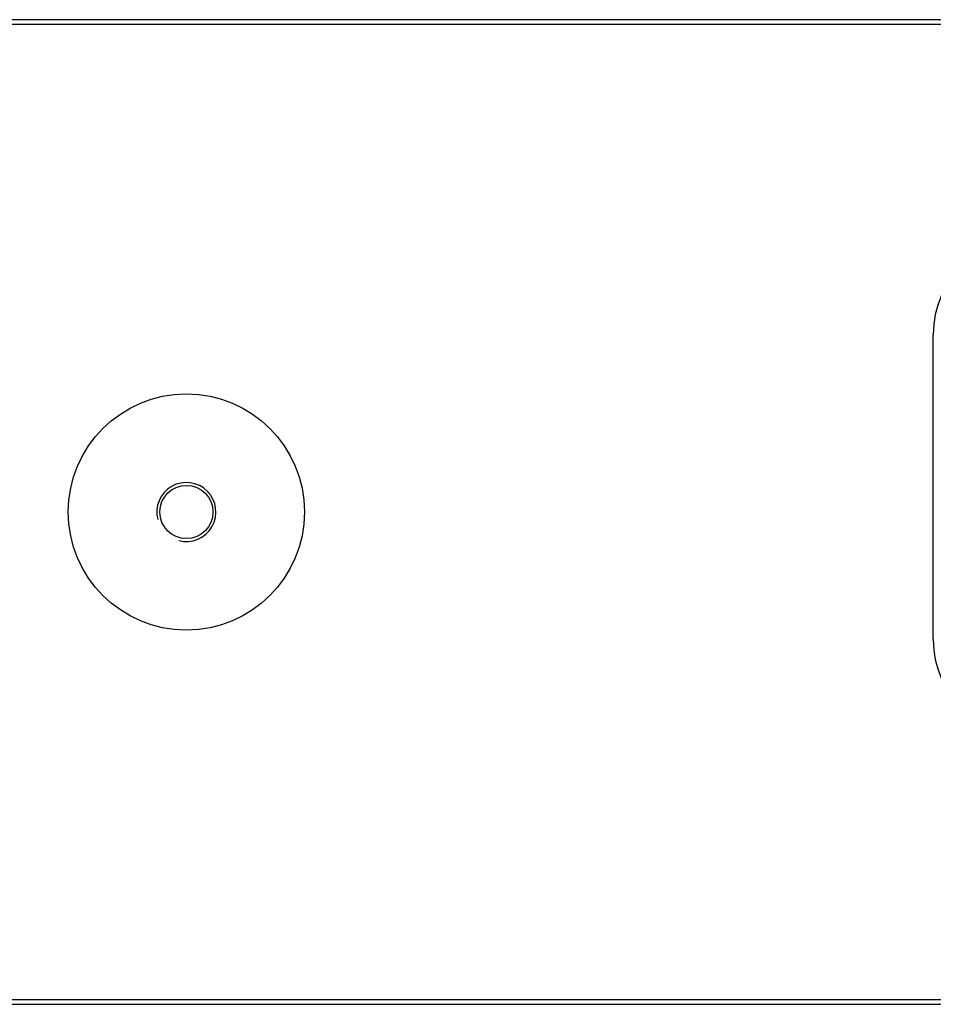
# Model space of a CAD drawing. Header units: millimetres. Extents: x 0 to 420, y 0 to 297.
# Tile 45 of 56: x 277 to 290, y 208 to 222. Entities that reach past the tile are written whole.
import ezdxf

# ---------------------------------------------------------------- set-up
doc = ezdxf.new("R2010")
doc.units = ezdxf.units.MM
doc.header["$LTSCALE"] = 23.1
doc.layers.get('0').update_dxf_attribs({"linetype": 'CONTINUOUS'})
doc.layers.add('02___PRT_ALL_AXES', color=7, linetype='CONTINUOUS')
doc.layers.add('COSMETIQUES', color=7, linetype='CONTINUOUS')

msp = doc.modelspace()

# ---------------------------------------------------------------- linework, layer by layer
at = {"color": 7, "linetype": 'Continuous'}
for p, q in [((304.47491, 221.65442), (253.65491, 221.65442)), ((304.47491, 221.58442), (253.65491, 221.58442)), ((253.65491, 207.72442), (304.47491, 207.72442)), ((253.65491, 207.65442), (304.47491, 207.65442))]:
    msp.add_line(p, q, dxfattribs=at)
at = {"color": 3, "linetype": 'Continuous'}
msp.add_line((289.68939, 212.83945), (289.68939, 217.17945), dxfattribs=at)
for centre, start, end in [((291.08939, 217.17945), 90, 180), ((291.08939, 212.83945), 180, 270)]:
    msp.add_arc(centre, 1.4, start, end, dxfattribs=at)
at = {"layer": '02___PRT_ALL_AXES', "color": 7, "linetype": 'Continuous'}
for radius in [1.68, 0.378]:
    msp.add_circle((279.06491, 214.65442), radius, dxfattribs=at)
at = {"layer": 'COSMETIQUES', "color": 2, "linetype": 'Continuous'}
msp.add_arc((279.06491, 214.65442), 0.42, 255, 195, dxfattribs=at)

doc.saveas('drawing.dxf')
